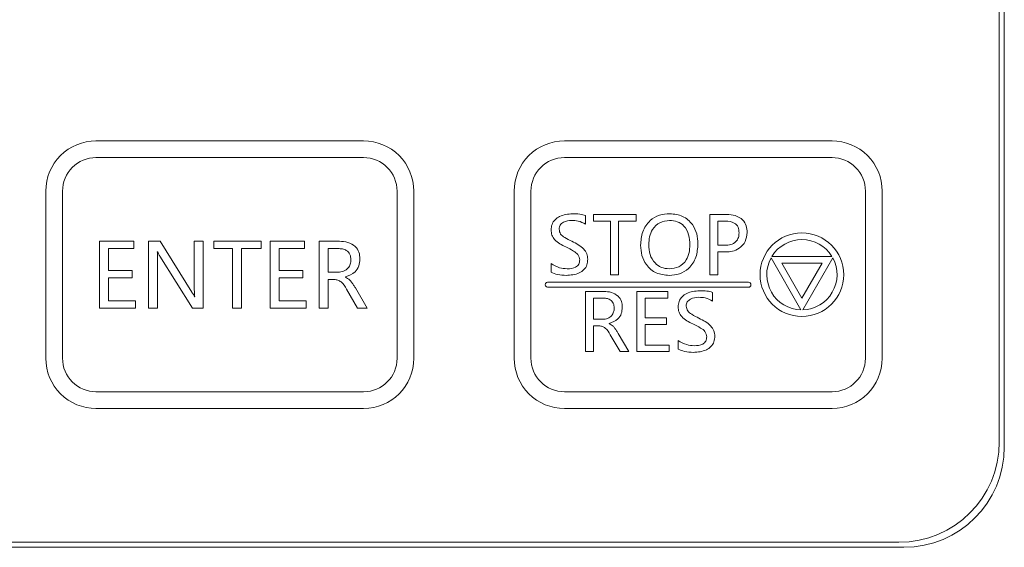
# Model space of a CAD drawing. Header units: millimetres. Extents: x -420 to 420, y -297 to 297.
# Tile 23 of 141: x -216 to -189, y -38 to -23. Entities that reach past the tile are written whole.
import ezdxf

# ---------------------------------------------------------------- set-up
doc = ezdxf.new("R2010")
doc.units = ezdxf.units.MM
doc.header["$MEASUREMENT"] = 0
doc.layers.add('layer 1', color=7, linetype='Continuous')

msp = doc.modelspace()

# ---------------------------------------------------------------- linework, layer by layer
at = {"layer": 'layer 1', "color": 7, "lineweight": 9}
for points in [[(-188.718, -34.7925), (-188.718, -34.7925), (-188.718, 16.9711), (-188.718, 16.9711)], [(-188.5793, -34.9312), (-188.5793, -34.9312), (-188.5793, 17.1098), (-188.5793, 17.1098)], [(-206.2807, -26.4734), (-206.2807, -26.4734), (-213.6755, -26.4734), (-213.6755, -26.4734)], [(-193.3398, -26.4734), (-193.3398, -26.4734), (-200.7346, -26.4734), (-200.7346, -26.4734)], [(-206.2807, -26.9355), (-206.2807, -26.9355), (-213.6755, -26.9355), (-213.6755, -26.9355)], [(-193.3398, -26.9355), (-193.3398, -26.9355), (-200.7346, -26.9355), (-200.7346, -26.9355)], [(-215.062, -27.8599), (-215.062, -27.8599), (-215.062, -32.4817), (-215.062, -32.4817)], [(-214.5998, -27.8599), (-214.5998, -27.8599), (-214.5998, -32.4817), (-214.5998, -32.4817)], [(-205.3563, -32.4817), (-205.3563, -32.4817), (-205.3563, -27.8599), (-205.3563, -27.8599)], [(-204.8941, -32.4817), (-204.8941, -32.4817), (-204.8941, -27.8599), (-204.8941, -27.8599)], [(-202.1211, -27.8599), (-202.1211, -27.8599), (-202.1211, -32.4817), (-202.1211, -32.4817)], [(-201.6589, -27.8599), (-201.6589, -27.8599), (-201.6589, -32.4817), (-201.6589, -32.4817)], [(-192.4154, -32.4817), (-192.4154, -32.4817), (-192.4154, -27.8599), (-192.4154, -27.8599)], [(-191.9532, -32.4817), (-191.9532, -32.4817), (-191.9532, -27.8599), (-191.9532, -27.8599)], [(-200.1485, -28.5323), (-200.1485, -28.5323), (-200.1485, -28.7757), (-200.1485, -28.7757)], [(-199.9252, -28.6896), (-199.9252, -28.6896), (-199.9252, -28.5069), (-199.9252, -28.5069)], [(-199.9252, -28.5069), (-199.9252, -28.5069), (-198.7485, -28.5069), (-198.7485, -28.5069)], [(-198.7485, -28.5069), (-198.7485, -28.5069), (-198.7485, -28.6896), (-198.7485, -28.6896)], [(-196.7194, -28.5069), (-196.7194, -28.5069), (-196.2489, -28.5069), (-196.2489, -28.5069)], [(-196.7194, -30.1708), (-196.7194, -30.1708), (-196.7194, -28.5069), (-196.7194, -28.5069)], [(-199.4586, -28.6896), (-199.4586, -28.6896), (-199.9252, -28.6896), (-199.9252, -28.6896)], [(-199.4586, -30.1708), (-199.4586, -30.1708), (-199.4586, -28.6896), (-199.4586, -28.6896)], [(-199.2354, -28.6896), (-199.2354, -28.6896), (-199.2354, -30.1708), (-199.2354, -30.1708)], [(-198.7485, -28.6896), (-198.7485, -28.6896), (-199.2354, -28.6896), (-199.2354, -28.6896)], [(-196.4962, -28.6896), (-196.4962, -28.6896), (-196.4962, -29.3592), (-196.4962, -29.3592)], [(-196.2809, -28.6896), (-196.2809, -28.6896), (-196.4962, -28.6896), (-196.4962, -28.6896)], [(-213.5742, -29.2464), (-213.5742, -29.2464), (-212.6273, -29.2464), (-212.6273, -29.2464)], [(-213.5742, -31.0951), (-213.5742, -31.0951), (-213.5742, -29.2464), (-213.5742, -29.2464)], [(-212.6273, -29.2464), (-212.6273, -29.2464), (-212.6273, -29.4494), (-212.6273, -29.4494)], [(-212.2215, -29.2464), (-212.2215, -29.2464), (-211.9057, -29.2464), (-211.9057, -29.2464)], [(-212.2215, -31.0951), (-212.2215, -31.0951), (-212.2215, -29.2464), (-212.2215, -29.2464)], [(-211.9057, -29.2464), (-211.9057, -29.2464), (-211.0261, -30.6524), (-211.0261, -30.6524)], [(-210.9588, -30.5111), (-210.9588, -30.5111), (-210.9588, -29.2464), (-210.9588, -29.2464)], [(-210.9588, -29.2464), (-210.9588, -29.2464), (-210.7109, -29.2464), (-210.7109, -29.2464)], [(-210.7109, -29.2464), (-210.7109, -29.2464), (-210.7109, -31.0951), (-210.7109, -31.0951)], [(-210.4177, -29.4494), (-210.4177, -29.4494), (-210.4177, -29.2464), (-210.4177, -29.2464)], [(-210.4177, -29.2464), (-210.4177, -29.2464), (-209.1101, -29.2464), (-209.1101, -29.2464)], [(-209.1101, -29.2464), (-209.1101, -29.2464), (-209.1101, -29.4494), (-209.1101, -29.4494)], [(-208.8622, -31.0951), (-208.8622, -31.0951), (-208.8622, -29.2464), (-208.8622, -29.2464)], [(-208.8622, -29.2464), (-208.8622, -29.2464), (-207.9153, -29.2464), (-207.9153, -29.2464)], [(-207.9153, -29.2464), (-207.9153, -29.2464), (-207.9153, -29.4494), (-207.9153, -29.4494)], [(-207.5095, -29.2464), (-207.5095, -29.2464), (-206.9517, -29.2464), (-206.9517, -29.2464)], [(-207.5095, -31.0951), (-207.5095, -31.0951), (-207.5095, -29.2464), (-207.5095, -29.2464)], [(-196.4962, -29.3592), (-196.4962, -29.3592), (-196.3012, -29.3592), (-196.3012, -29.3592)], [(-213.3261, -29.4494), (-213.3261, -29.4494), (-213.3261, -30.058), (-213.3261, -30.058)], [(-212.6273, -29.4494), (-212.6273, -29.4494), (-213.3261, -29.4494), (-213.3261, -29.4494)], [(-211.9734, -29.5394), (-211.9734, -29.5394), (-211.9808, -29.5394), (-211.9808, -29.5394)], [(-209.8993, -29.4494), (-209.8993, -29.4494), (-210.4177, -29.4494), (-210.4177, -29.4494)], [(-209.8993, -31.0951), (-209.8993, -31.0951), (-209.8993, -29.4494), (-209.8993, -29.4494)], [(-209.1101, -29.4494), (-209.1101, -29.4494), (-209.6512, -29.4494), (-209.6512, -29.4494)], [(-209.6512, -29.4494), (-209.6512, -29.4494), (-209.6512, -31.0951), (-209.6512, -31.0951)], [(-207.9153, -29.4494), (-207.9153, -29.4494), (-208.6141, -29.4494), (-208.6141, -29.4494)], [(-208.6141, -29.4494), (-208.6141, -29.4494), (-208.6141, -30.058), (-208.6141, -30.058)], [(-207.2614, -29.4494), (-207.2614, -29.4494), (-207.2614, -30.1031), (-207.2614, -30.1031)], [(-206.9843, -29.4494), (-206.9843, -29.4494), (-207.2614, -29.4494), (-207.2614, -29.4494)], [(-196.4962, -29.5418), (-196.4962, -29.5418), (-196.4962, -30.1708), (-196.4962, -30.1708)], [(-196.2838, -29.5418), (-196.2838, -29.5418), (-196.4962, -29.5418), (-196.4962, -29.5418)], [(-211.9734, -29.7981), (-211.9734, -29.7981), (-211.9734, -31.0951), (-211.9734, -31.0951)], [(-211.005, -31.0951), (-211.005, -31.0951), (-211.9118, -29.66), (-211.9118, -29.66)], [(-201.1021, -30.1048), (-201.1021, -30.1048), (-201.1021, -29.8613), (-201.1021, -29.8613)], [(-194.197, -31.141), (-194.197, -31.141), (-195.0247, -29.7075), (-195.0247, -29.7075)], [(-194.9993, -29.6639), (-194.9993, -29.6639), (-193.3442, -29.6639), (-193.3442, -29.6639)], [(-194.7296, -29.8487), (-194.7296, -29.8487), (-194.1717, -30.815), (-194.1717, -30.815)], [(-193.6137, -29.8487), (-193.6137, -29.8487), (-194.7296, -29.8487), (-194.7296, -29.8487)], [(-194.1717, -30.815), (-194.1717, -30.815), (-193.6137, -29.8487), (-193.6137, -29.8487)], [(-193.3189, -29.7075), (-193.3189, -29.7075), (-194.1465, -31.141), (-194.1465, -31.141)], [(-213.3261, -30.058), (-213.3261, -30.058), (-212.6724, -30.058), (-212.6724, -30.058)], [(-212.6724, -30.058), (-212.6724, -30.058), (-212.6724, -30.261), (-212.6724, -30.261)], [(-208.6141, -30.058), (-208.6141, -30.058), (-207.9604, -30.058), (-207.9604, -30.058)], [(-207.9604, -30.058), (-207.9604, -30.058), (-207.9604, -30.261), (-207.9604, -30.261)], [(-207.2614, -30.1031), (-207.2614, -30.1031), (-206.9878, -30.1031), (-206.9878, -30.1031)], [(-199.2354, -30.1708), (-199.2354, -30.1708), (-199.4586, -30.1708), (-199.4586, -30.1708)], [(-196.4962, -30.1708), (-196.4962, -30.1708), (-196.7194, -30.1708), (-196.7194, -30.1708)], [(-213.3261, -30.261), (-213.3261, -30.261), (-213.3261, -30.8923), (-213.3261, -30.8923)], [(-212.6724, -30.261), (-212.6724, -30.261), (-213.3261, -30.261), (-213.3261, -30.261)], [(-207.9604, -30.261), (-207.9604, -30.261), (-208.6141, -30.261), (-208.6141, -30.261)], [(-208.6141, -30.261), (-208.6141, -30.261), (-208.6141, -30.8923), (-208.6141, -30.8923)], [(-207.2614, -30.3061), (-207.2614, -30.3061), (-207.2614, -31.0951), (-207.2614, -31.0951)], [(-207.0934, -30.3061), (-207.0934, -30.3061), (-207.2614, -30.3061), (-207.2614, -30.3061)], [(-206.7831, -30.2307), (-206.7831, -30.2307), (-206.7831, -30.2366), (-206.7831, -30.2366)], [(-195.6506, -30.3788), (-195.6506, -30.3788), (-201.1967, -30.3788), (-201.1967, -30.3788)], [(-206.4498, -31.0951), (-206.4498, -31.0951), (-206.7501, -30.5749), (-206.7501, -30.5749)], [(-206.5086, -30.5357), (-206.5086, -30.5357), (-206.1794, -31.0951), (-206.1794, -31.0951)], [(-201.1967, -30.5174), (-201.1967, -30.5174), (-195.6506, -30.5174), (-195.6506, -30.5174)], [(-200.1485, -32.2968), (-200.1485, -32.2968), (-200.1485, -30.633), (-200.1485, -30.633)], [(-200.1485, -30.633), (-200.1485, -30.633), (-199.6466, -30.633), (-199.6466, -30.633)], [(-198.7282, -32.2968), (-198.7282, -32.2968), (-198.7282, -30.633), (-198.7282, -30.633)], [(-198.7282, -30.633), (-198.7282, -30.633), (-197.8759, -30.633), (-197.8759, -30.633)], [(-197.8759, -30.633), (-197.8759, -30.633), (-197.8759, -30.8156), (-197.8759, -30.8156)], [(-196.6382, -30.6583), (-196.6382, -30.6583), (-196.6382, -30.9018), (-196.6382, -30.9018)], [(-213.3261, -30.8923), (-213.3261, -30.8923), (-212.5821, -30.8923), (-212.5821, -30.8923)], [(-212.5821, -30.8923), (-212.5821, -30.8923), (-212.5821, -31.0951), (-212.5821, -31.0951)], [(-210.9518, -30.7796), (-210.9518, -30.7796), (-210.947, -30.7796), (-210.947, -30.7796)], [(-208.6141, -30.8923), (-208.6141, -30.8923), (-207.8702, -30.8923), (-207.8702, -30.8923)], [(-207.8702, -30.8923), (-207.8702, -30.8923), (-207.8702, -31.0951), (-207.8702, -31.0951)], [(-199.9252, -30.8156), (-199.9252, -30.8156), (-199.9252, -31.404), (-199.9252, -31.404)], [(-199.6758, -30.8156), (-199.6758, -30.8156), (-199.9252, -30.8156), (-199.9252, -30.8156)], [(-197.8759, -30.8156), (-197.8759, -30.8156), (-198.5048, -30.8156), (-198.5048, -30.8156)], [(-198.5048, -30.8156), (-198.5048, -30.8156), (-198.5048, -31.3634), (-198.5048, -31.3634)], [(-212.5821, -31.0951), (-212.5821, -31.0951), (-213.5742, -31.0951), (-213.5742, -31.0951)], [(-211.9734, -31.0951), (-211.9734, -31.0951), (-212.2215, -31.0951), (-212.2215, -31.0951)], [(-210.7109, -31.0951), (-210.7109, -31.0951), (-211.005, -31.0951), (-211.005, -31.0951)], [(-209.6512, -31.0951), (-209.6512, -31.0951), (-209.8993, -31.0951), (-209.8993, -31.0951)], [(-207.8702, -31.0951), (-207.8702, -31.0951), (-208.8622, -31.0951), (-208.8622, -31.0951)], [(-207.2614, -31.0951), (-207.2614, -31.0951), (-207.5095, -31.0951), (-207.5095, -31.0951)], [(-206.1794, -31.0951), (-206.1794, -31.0951), (-206.4498, -31.0951), (-206.4498, -31.0951)], [(-199.9252, -31.404), (-199.9252, -31.404), (-199.679, -31.404), (-199.679, -31.404)], [(-199.4946, -31.5188), (-199.4946, -31.5188), (-199.4946, -31.5242), (-199.4946, -31.5242)], [(-198.5048, -31.3634), (-198.5048, -31.3634), (-197.9166, -31.3634), (-197.9166, -31.3634)], [(-197.9166, -31.546), (-197.9166, -31.546), (-198.5048, -31.546), (-198.5048, -31.546)], [(-198.5048, -31.546), (-198.5048, -31.546), (-198.5048, -32.1141), (-198.5048, -32.1141)], [(-197.9166, -31.3634), (-197.9166, -31.3634), (-197.9166, -31.546), (-197.9166, -31.546)], [(-199.774, -31.5867), (-199.774, -31.5867), (-199.9252, -31.5867), (-199.9252, -31.5867)], [(-199.9252, -31.5867), (-199.9252, -31.5867), (-199.9252, -32.2968), (-199.9252, -32.2968)], [(-199.1948, -32.2968), (-199.1948, -32.2968), (-199.4649, -31.8285), (-199.4649, -31.8285)], [(-199.2478, -31.7934), (-199.2478, -31.7934), (-198.9513, -32.2968), (-198.9513, -32.2968)], [(-197.5918, -32.2308), (-197.5918, -32.2308), (-197.5918, -31.9873), (-197.5918, -31.9873)], [(-199.9252, -32.2968), (-199.9252, -32.2968), (-200.1485, -32.2968), (-200.1485, -32.2968)], [(-198.9513, -32.2968), (-198.9513, -32.2968), (-199.1948, -32.2968), (-199.1948, -32.2968)], [(-197.8352, -32.2968), (-197.8352, -32.2968), (-198.7282, -32.2968), (-198.7282, -32.2968)], [(-198.5048, -32.1141), (-198.5048, -32.1141), (-197.8352, -32.1141), (-197.8352, -32.1141)], [(-197.8352, -32.1141), (-197.8352, -32.1141), (-197.8352, -32.2968), (-197.8352, -32.2968)], [(-206.2807, -33.8682), (-205.5149, -33.8682), (-204.8941, -33.2474), (-204.8941, -32.4817)], [(-206.2807, -33.406), (-205.7702, -33.406), (-205.3563, -32.9923), (-205.3563, -32.4817)], [(-193.3398, -33.8682), (-192.574, -33.8682), (-191.9532, -33.2474), (-191.9532, -32.4817)], [(-193.3398, -33.406), (-192.8293, -33.406), (-192.4154, -32.9923), (-192.4154, -32.4817)], [(-213.6755, -33.406), (-213.6755, -33.406), (-206.2807, -33.406), (-206.2807, -33.406)], [(-200.7346, -33.406), (-200.7346, -33.406), (-193.3398, -33.406), (-193.3398, -33.406)], [(-213.6755, -33.8682), (-213.6755, -33.8682), (-206.2807, -33.8682), (-206.2807, -33.8682)], [(-200.7346, -33.8682), (-200.7346, -33.8682), (-193.3398, -33.8682), (-193.3398, -33.8682)], [(-191.4911, -37.5656), (-189.9596, -37.5656), (-188.718, -36.324), (-188.718, -34.7925)], [(-191.3524, -37.7042), (-189.8209, -37.7042), (-188.5793, -36.4626), (-188.5793, -34.9312)], [(-241.5446, -37.7042), (-241.5446, -37.7042), (-191.3524, -37.7042), (-191.3524, -37.7042)], [(-241.406, -37.5656), (-241.406, -37.5656), (-191.4911, -37.5656), (-191.4911, -37.5656)]]:
    msp.add_open_spline(points, degree=3, dxfattribs=at)
for points, knots in [([(-213.6755, -26.4734), (-214.0434, -26.4734), (-214.3959, -26.6194), (-214.656, -26.8795), (-214.656, -26.8795), (-214.916, -27.1395), (-215.062, -27.4922), (-215.062, -27.8599)], [0, 0, 0, 0, 0.3333333, 0.3333333, 0.3333333, 0.3333333, 1, 1, 1, 1]), ([(-204.8941, -27.8599), (-204.8941, -27.4922), (-205.0404, -27.1395), (-205.3003, -26.8795), (-205.3003, -26.8795), (-205.5604, -26.6194), (-205.913, -26.4734), (-206.2807, -26.4734)], [0, 0, 0, 0, 0.3333333, 0.3333333, 0.3333333, 0.3333333, 1, 1, 1, 1]), ([(-200.7346, -26.4734), (-201.1025, -26.4734), (-201.455, -26.6194), (-201.7151, -26.8795), (-201.7151, -26.8795), (-201.975, -27.1395), (-202.1211, -27.4922), (-202.1211, -27.8599)], [0, 0, 0, 0, 0.3333333, 0.3333333, 0.3333333, 0.3333333, 1, 1, 1, 1]), ([(-191.9532, -27.8599), (-191.9532, -27.4922), (-192.0995, -27.1395), (-192.3594, -26.8795), (-192.3594, -26.8795), (-192.6195, -26.6194), (-192.972, -26.4734), (-193.3398, -26.4734)], [0, 0, 0, 0, 0.3333333, 0.3333333, 0.3333333, 0.3333333, 1, 1, 1, 1]), ([(-213.6755, -26.9355), (-213.9206, -26.9355), (-214.1558, -27.033), (-214.3292, -27.2064), (-214.3292, -27.2064), (-214.5026, -27.3796), (-214.5998, -27.6148), (-214.5998, -27.8599)], [0, 0, 0, 0, 0.3333333, 0.3333333, 0.3333333, 0.3333333, 1, 1, 1, 1]), ([(-205.3563, -27.8599), (-205.3563, -27.6148), (-205.4537, -27.3796), (-205.6271, -27.2064), (-205.6271, -27.2064), (-205.8006, -27.033), (-206.0355, -26.9355), (-206.2807, -26.9355)], [0, 0, 0, 0, 0.3333333, 0.3333333, 0.3333333, 0.3333333, 1, 1, 1, 1]), ([(-200.7346, -26.9355), (-200.9797, -26.9355), (-201.2149, -27.033), (-201.3883, -27.2064), (-201.3883, -27.2064), (-201.5617, -27.3796), (-201.6589, -27.6148), (-201.6589, -27.8599)], [0, 0, 0, 0, 0.3333333, 0.3333333, 0.3333333, 0.3333333, 1, 1, 1, 1]), ([(-192.4154, -27.8599), (-192.4154, -27.6148), (-192.5128, -27.3796), (-192.6862, -27.2064), (-192.6862, -27.2064), (-192.8596, -27.033), (-193.0946, -26.9355), (-193.3398, -26.9355)], [0, 0, 0, 0, 0.3333333, 0.3333333, 0.3333333, 0.3333333, 1, 1, 1, 1]), ([(-201.1021, -28.9331), (-201.0975, -28.8813), (-201.0928, -28.8295), (-201.0753, -28.7818), (-201.0753, -28.7818), (-201.0577, -28.7343), (-201.0272, -28.6907), (-200.9906, -28.6539), (-200.9906, -28.6539), (-200.954, -28.6171), (-200.9113, -28.587), (-200.8656, -28.5643), (-200.8656, -28.5643), (-200.7588, -28.5114), (-200.6362, -28.499), (-200.5136, -28.4866)], [0, 0, 0, 0, 0.2, 0.2, 0.2, 0.2, 0.4, 0.4, 0.4, 0.4, 0.6, 0.6, 0.6, 0.6, 1, 1, 1, 1]), ([(-200.5136, -28.4866), (-200.4443, -28.4868), (-200.375, -28.487), (-200.307, -28.497), (-200.307, -28.497), (-200.2535, -28.5047), (-200.201, -28.5186), (-200.1485, -28.5323)], [0, 0, 0, 0, 0.3333333, 0.3333333, 0.3333333, 0.3333333, 1, 1, 1, 1]), ([(-198.6267, -29.3585), (-198.6176, -29.2324), (-198.6087, -29.1061), (-198.5681, -28.9883), (-198.5681, -28.9883), (-198.5276, -28.871), (-198.4557, -28.7619), (-198.3619, -28.6772), (-198.3619, -28.6772), (-198.2882, -28.6107), (-198.2007, -28.5593), (-198.1076, -28.5301), (-198.1076, -28.5301), (-198.0142, -28.5007), (-197.9151, -28.4936), (-197.816, -28.4866)], [0, 0, 0, 0, 0.2, 0.2, 0.2, 0.2, 0.4, 0.4, 0.4, 0.4, 0.6, 0.6, 0.6, 0.6, 1, 1, 1, 1]), ([(-197.816, -28.4866), (-197.6957, -28.499), (-197.5755, -28.5114), (-197.4686, -28.5593), (-197.4686, -28.5593), (-197.362, -28.6073), (-197.2686, -28.6907), (-197.1985, -28.7883), (-197.1985, -28.7883), (-197.1431, -28.8654), (-197.1022, -28.9514), (-197.0789, -29.041), (-197.0789, -29.041), (-197.0555, -29.1313), (-197.0497, -29.2252), (-197.044, -29.3193)], [0, 0, 0, 0, 0.2, 0.2, 0.2, 0.2, 0.4, 0.4, 0.4, 0.4, 0.6, 0.6, 0.6, 0.6, 1, 1, 1, 1]), ([(-196.2489, -28.5069), (-196.1688, -28.5116), (-196.0888, -28.5162), (-196.0122, -28.5389), (-196.0122, -28.5389), (-195.9363, -28.5615), (-195.8636, -28.602), (-195.808, -28.6595), (-195.808, -28.6595), (-195.7641, -28.7046), (-195.7307, -28.7602), (-195.7118, -28.8196), (-195.7118, -28.8196), (-195.693, -28.8789), (-195.6887, -28.9419), (-195.6845, -29.005)], [0, 0, 0, 0, 0.2, 0.2, 0.2, 0.2, 0.4, 0.4, 0.4, 0.4, 0.6, 0.6, 0.6, 0.6, 1, 1, 1, 1]), ([(-200.5314, -28.6693), (-200.6114, -28.6761), (-200.6915, -28.6829), (-200.7604, -28.7203), (-200.7604, -28.7203), (-200.795, -28.739), (-200.8266, -28.7652), (-200.8481, -28.7983), (-200.8481, -28.7983), (-200.8588, -28.8149), (-200.8669, -28.8334), (-200.8717, -28.8525), (-200.8717, -28.8525), (-200.8764, -28.8715), (-200.8776, -28.8915), (-200.8789, -28.9113)], [0, 0, 0, 0, 0.2, 0.2, 0.2, 0.2, 0.4, 0.4, 0.4, 0.4, 0.6, 0.6, 0.6, 0.6, 1, 1, 1, 1]), ([(-200.1485, -28.7757), (-200.2156, -28.7401), (-200.2829, -28.7044), (-200.355, -28.6872), (-200.355, -28.6872), (-200.4118, -28.6735), (-200.4717, -28.6715), (-200.5314, -28.6693)], [0, 0, 0, 0, 0.3333333, 0.3333333, 0.3333333, 0.3333333, 1, 1, 1, 1]), ([(-197.8284, -28.6693), (-197.9218, -28.6809), (-198.0151, -28.6924), (-198.0961, -28.7332), (-198.0961, -28.7332), (-198.1769, -28.7741), (-198.2451, -28.8441), (-198.2952, -28.9231), (-198.2952, -28.9231), (-198.3348, -28.9856), (-198.363, -29.0534), (-198.3791, -29.1239), (-198.3791, -29.1239), (-198.3954, -29.1943), (-198.3995, -29.2675), (-198.4035, -29.3405)], [0, 0, 0, 0, 0.2, 0.2, 0.2, 0.2, 0.4, 0.4, 0.4, 0.4, 0.6, 0.6, 0.6, 0.6, 1, 1, 1, 1]), ([(-197.2671, -29.3437), (-197.2719, -29.2507), (-197.2767, -29.1575), (-197.3013, -29.0682), (-197.3013, -29.0682), (-197.3259, -28.9795), (-197.3701, -28.8944), (-197.4337, -28.8264), (-197.4337, -28.8264), (-197.4838, -28.7728), (-197.5461, -28.7299), (-197.6138, -28.7055), (-197.6138, -28.7055), (-197.6816, -28.6811), (-197.755, -28.6752), (-197.8284, -28.6693)], [0, 0, 0, 0, 0.2, 0.2, 0.2, 0.2, 0.4, 0.4, 0.4, 0.4, 0.6, 0.6, 0.6, 0.6, 1, 1, 1, 1]), ([(-195.9078, -29.0137), (-195.9115, -28.9601), (-195.9152, -28.9066), (-195.9364, -28.8588), (-195.9364, -28.8588), (-195.9577, -28.8114), (-195.996, -28.7695), (-196.0403, -28.7425), (-196.0403, -28.7425), (-196.1104, -28.6999), (-196.1956, -28.6948), (-196.2809, -28.6896)], [0, 0, 0, 0, 0.25, 0.25, 0.25, 0.25, 0.5, 0.5, 0.5, 0.5, 1, 1, 1, 1]), ([(-200.6954, -29.4052), (-200.8083, -29.3492), (-200.9211, -29.2932), (-201.0026, -29.2002), (-201.0026, -29.2002), (-201.0346, -29.1636), (-201.0618, -29.1215), (-201.0775, -29.076), (-201.0775, -29.076), (-201.0932, -29.0305), (-201.0976, -28.9819), (-201.1021, -28.9331)], [0, 0, 0, 0, 0.25, 0.25, 0.25, 0.25, 0.5, 0.5, 0.5, 0.5, 1, 1, 1, 1]), ([(-200.8789, -28.9113), (-200.8708, -28.9602), (-200.8627, -29.0094), (-200.8373, -29.0477), (-200.8373, -29.0477), (-200.8117, -29.0865), (-200.7686, -29.1142), (-200.7259, -29.1398), (-200.7259, -29.1398), (-200.6584, -29.1799), (-200.5918, -29.2143), (-200.5255, -29.2488)], [0, 0, 0, 0, 0.25, 0.25, 0.25, 0.25, 0.5, 0.5, 0.5, 0.5, 1, 1, 1, 1]), ([(-196.3012, -29.3592), (-196.2454, -29.3562), (-196.1895, -29.3535), (-196.1359, -29.3381), (-196.1359, -29.3381), (-196.0827, -29.3228), (-196.0315, -29.2952), (-195.9926, -29.2553), (-195.9926, -29.2553), (-195.9621, -29.2237), (-195.9392, -29.1847), (-195.9263, -29.1431), (-195.9263, -29.1431), (-195.9133, -29.1015), (-195.9106, -29.0575), (-195.9078, -29.0137)], [0, 0, 0, 0, 0.2, 0.2, 0.2, 0.2, 0.4, 0.4, 0.4, 0.4, 0.6, 0.6, 0.6, 0.6, 1, 1, 1, 1]), ([(-195.6845, -29.005), (-195.6941, -29.0904), (-195.7037, -29.1756), (-195.7392, -29.2505), (-195.7392, -29.2505), (-195.7745, -29.3254), (-195.8355, -29.3899), (-195.9058, -29.4389), (-195.9058, -29.4389), (-195.961, -29.4773), (-196.022, -29.5062), (-196.086, -29.5217), (-196.086, -29.5217), (-196.15, -29.5372), (-196.2169, -29.5396), (-196.2838, -29.5418)], [0, 0, 0, 0, 0.2, 0.2, 0.2, 0.2, 0.4, 0.4, 0.4, 0.4, 0.6, 0.6, 0.6, 0.6, 1, 1, 1, 1]), ([(-193.0162, -30.1708), (-193.0162, -29.5326), (-193.5337, -29.0153), (-194.1717, -29.0153), (-194.1717, -29.0153), (-194.8098, -29.0153), (-195.3271, -29.5326), (-195.3271, -30.1708), (-195.3271, -30.1708), (-195.3271, -30.8089), (-194.8098, -31.3262), (-194.1717, -31.3262), (-194.1717, -31.3262), (-193.5337, -31.3262), (-193.0162, -30.8089), (-193.0162, -30.1708)], [0, 0, 0, 0, 0.2, 0.2, 0.2, 0.2, 0.4, 0.4, 0.4, 0.4, 0.6, 0.6, 0.6, 0.6, 1, 1, 1, 1]), ([(-206.9517, -29.2464), (-206.8721, -29.2509), (-206.7924, -29.2555), (-206.7162, -29.2777), (-206.7162, -29.2777), (-206.6406, -29.2999), (-206.5685, -29.3396), (-206.5116, -29.3954), (-206.5116, -29.3954), (-206.4668, -29.4394), (-206.4313, -29.4936), (-206.4114, -29.552), (-206.4114, -29.552), (-206.3912, -29.6104), (-206.3868, -29.6733), (-206.3822, -29.7361)], [0, 0, 0, 0, 0.2, 0.2, 0.2, 0.2, 0.4, 0.4, 0.4, 0.4, 0.6, 0.6, 0.6, 0.6, 1, 1, 1, 1]), ([(-200.5255, -29.2488), (-200.4073, -29.3082), (-200.2894, -29.3675), (-200.2003, -29.4635), (-200.2003, -29.4635), (-200.1653, -29.5012), (-200.1348, -29.5444), (-200.1169, -29.5918), (-200.1169, -29.5918), (-200.0988, -29.6391), (-200.0932, -29.6905), (-200.0875, -29.7419)], [0, 0, 0, 0, 0.25, 0.25, 0.25, 0.25, 0.5, 0.5, 0.5, 0.5, 1, 1, 1, 1]), ([(-197.843, -30.1911), (-197.9641, -30.1793), (-198.0854, -30.1676), (-198.1937, -30.1201), (-198.1937, -30.1201), (-198.3017, -30.0728), (-198.3967, -29.99), (-198.4682, -29.8925), (-198.4682, -29.8925), (-198.5248, -29.8155), (-198.5668, -29.7291), (-198.5908, -29.6387), (-198.5908, -29.6387), (-198.6148, -29.5481), (-198.6208, -29.4533), (-198.6267, -29.3585)], [0, 0, 0, 0, 0.2, 0.2, 0.2, 0.2, 0.4, 0.4, 0.4, 0.4, 0.6, 0.6, 0.6, 0.6, 1, 1, 1, 1]), ([(-198.4035, -29.3405), (-198.3974, -29.4324), (-198.3915, -29.5243), (-198.3651, -29.6114), (-198.3651, -29.6114), (-198.3388, -29.6981), (-198.2922, -29.78), (-198.229, -29.8473), (-198.229, -29.8473), (-198.1793, -29.9001), (-198.1194, -29.9441), (-198.0532, -29.9695), (-198.0532, -29.9695), (-197.987, -29.995), (-197.9146, -30.0016), (-197.8423, -30.0085)], [0, 0, 0, 0, 0.2, 0.2, 0.2, 0.2, 0.4, 0.4, 0.4, 0.4, 0.6, 0.6, 0.6, 0.6, 1, 1, 1, 1]), ([(-197.044, -29.3193), (-197.0527, -29.4446), (-197.0612, -29.5698), (-197.1009, -29.687), (-197.1009, -29.687), (-197.1405, -29.8036), (-197.2109, -29.9123), (-197.303, -29.9974), (-197.303, -29.9974), (-197.3757, -30.0643), (-197.4618, -30.1166), (-197.5539, -30.1466), (-197.5539, -30.1466), (-197.6461, -30.1765), (-197.7445, -30.1837), (-197.843, -30.1911)], [0, 0, 0, 0, 0.2, 0.2, 0.2, 0.2, 0.4, 0.4, 0.4, 0.4, 0.6, 0.6, 0.6, 0.6, 1, 1, 1, 1]), ([(-197.8423, -30.0085), (-197.7484, -29.9992), (-197.6544, -29.9898), (-197.5718, -29.9508), (-197.5718, -29.9508), (-197.4897, -29.9118), (-197.4189, -29.8432), (-197.3694, -29.7641), (-197.3694, -29.7641), (-197.33, -29.7014), (-197.3037, -29.6322), (-197.289, -29.5613), (-197.289, -29.5613), (-197.2742, -29.4901), (-197.2706, -29.4169), (-197.2671, -29.3437)], [0, 0, 0, 0, 0.2, 0.2, 0.2, 0.2, 0.4, 0.4, 0.4, 0.4, 0.6, 0.6, 0.6, 0.6, 1, 1, 1, 1]), ([(-193.3442, -29.6639), (-193.5206, -29.3758), (-193.8339, -29.2002), (-194.1717, -29.2002), (-194.1717, -29.2002), (-194.5094, -29.2002), (-194.823, -29.3758), (-194.9993, -29.6639)], [0, 0, 0, 0, 0.3333333, 0.3333333, 0.3333333, 0.3333333, 1, 1, 1, 1]), ([(-211.9808, -29.5394), (-211.978, -29.5877), (-211.9754, -29.6359), (-211.9741, -29.6842), (-211.9741, -29.6842), (-211.9732, -29.7221), (-211.9734, -29.7602), (-211.9734, -29.7981)], [0, 0, 0, 0, 0.3333333, 0.3333333, 0.3333333, 0.3333333, 1, 1, 1, 1]), ([(-211.9118, -29.66), (-211.9248, -29.6383), (-211.9377, -29.6165), (-211.949, -29.594), (-211.949, -29.594), (-211.9578, -29.5762), (-211.9656, -29.5579), (-211.9734, -29.5394)], [0, 0, 0, 0, 0.3333333, 0.3333333, 0.3333333, 0.3333333, 1, 1, 1, 1]), ([(-206.6303, -29.7565), (-206.6347, -29.7062), (-206.6393, -29.6559), (-206.6598, -29.6115), (-206.6598, -29.6115), (-206.6802, -29.5672), (-206.7166, -29.5289), (-206.7587, -29.5023), (-206.7587, -29.5023), (-206.7922, -29.4814), (-206.8295, -29.4679), (-206.8676, -29.4603), (-206.8676, -29.4603), (-206.9059, -29.4527), (-206.9451, -29.4511), (-206.9843, -29.4494)], [0, 0, 0, 0, 0.2, 0.2, 0.2, 0.2, 0.4, 0.4, 0.4, 0.4, 0.6, 0.6, 0.6, 0.6, 1, 1, 1, 1]), ([(-200.3108, -29.7602), (-200.3223, -29.709), (-200.3336, -29.6576), (-200.3615, -29.6171), (-200.3615, -29.6171), (-200.3896, -29.5759), (-200.4347, -29.5457), (-200.48, -29.5186), (-200.48, -29.5186), (-200.5515, -29.4757), (-200.6235, -29.4404), (-200.6954, -29.4052)], [0, 0, 0, 0, 0.25, 0.25, 0.25, 0.25, 0.5, 0.5, 0.5, 0.5, 1, 1, 1, 1]), ([(-206.9878, -30.1031), (-206.9351, -30.0987), (-206.8826, -30.0941), (-206.8344, -30.0756), (-206.8344, -30.0756), (-206.7861, -30.0571), (-206.7423, -30.0249), (-206.7081, -29.9848), (-206.7081, -29.9848), (-206.6811, -29.9532), (-206.6602, -29.9168), (-206.6482, -29.8779), (-206.6482, -29.8779), (-206.6362, -29.8391), (-206.6332, -29.7979), (-206.6303, -29.7565)], [0, 0, 0, 0, 0.2, 0.2, 0.2, 0.2, 0.4, 0.4, 0.4, 0.4, 0.6, 0.6, 0.6, 0.6, 1, 1, 1, 1]), ([(-206.3822, -29.7361), (-206.3872, -29.8008), (-206.392, -29.8657), (-206.4128, -29.9266), (-206.4128, -29.9266), (-206.4337, -29.9874), (-206.4707, -30.0443), (-206.5171, -30.0883), (-206.5171, -30.0883), (-206.59, -30.1571), (-206.6865, -30.1939), (-206.7831, -30.2307)], [0, 0, 0, 0, 0.25, 0.25, 0.25, 0.25, 0.5, 0.5, 0.5, 0.5, 1, 1, 1, 1]), ([(-201.1021, -29.8613), (-201.0254, -29.9075), (-200.9485, -29.9536), (-200.8649, -29.978), (-200.8649, -29.978), (-200.7989, -29.997), (-200.7288, -30.0027), (-200.6586, -30.0085)], [0, 0, 0, 0, 0.3333333, 0.3333333, 0.3333333, 0.3333333, 1, 1, 1, 1]), ([(-200.0875, -29.7419), (-200.0916, -29.7946), (-200.0955, -29.8474), (-200.1119, -29.8968), (-200.1119, -29.8968), (-200.1284, -29.9462), (-200.1572, -29.9922), (-200.1938, -30.0303), (-200.1938, -30.0303), (-200.2304, -30.0684), (-200.2746, -30.0985), (-200.3217, -30.1209), (-200.3217, -30.1209), (-200.4321, -30.1734), (-200.5578, -30.1822), (-200.6834, -30.1911)], [0, 0, 0, 0, 0.2, 0.2, 0.2, 0.2, 0.4, 0.4, 0.4, 0.4, 0.6, 0.6, 0.6, 0.6, 1, 1, 1, 1]), ([(-200.6586, -30.0085), (-200.5754, -30.0044), (-200.4922, -30.0001), (-200.4225, -29.9619), (-200.4225, -29.9619), (-200.4048, -29.9521), (-200.3881, -29.9402), (-200.3733, -29.9262), (-200.3733, -29.9262), (-200.3587, -29.912), (-200.3461, -29.8955), (-200.3369, -29.8778), (-200.3369, -29.8778), (-200.319, -29.8423), (-200.3149, -29.8012), (-200.3108, -29.7602)], [0, 0, 0, 0, 0.2, 0.2, 0.2, 0.2, 0.4, 0.4, 0.4, 0.4, 0.6, 0.6, 0.6, 0.6, 1, 1, 1, 1]), ([(-195.0247, -29.7075), (-195.1859, -30.0044), (-195.1812, -30.3636), (-195.0123, -30.6561), (-195.0123, -30.6561), (-194.8435, -30.9485), (-194.5346, -31.1323), (-194.197, -31.141)], [0, 0, 0, 0, 0.3333333, 0.3333333, 0.3333333, 0.3333333, 1, 1, 1, 1]), ([(-194.1465, -31.141), (-193.809, -31.1323), (-193.5, -30.9485), (-193.3312, -30.6561), (-193.3312, -30.6561), (-193.1623, -30.3636), (-193.1577, -30.0044), (-193.3189, -29.7075)], [0, 0, 0, 0, 0.3333333, 0.3333333, 0.3333333, 0.3333333, 1, 1, 1, 1]), ([(-200.6834, -30.1911), (-200.7641, -30.1867), (-200.8451, -30.1824), (-200.9229, -30.1643), (-200.9229, -30.1643), (-200.984, -30.1501), (-201.0429, -30.1275), (-201.1021, -30.1048)], [0, 0, 0, 0, 0.3333333, 0.3333333, 0.3333333, 0.3333333, 1, 1, 1, 1]), ([(-206.7501, -30.5749), (-206.7939, -30.4991), (-206.8379, -30.4235), (-206.9052, -30.3701), (-206.9052, -30.3701), (-206.9316, -30.349), (-206.9615, -30.3314), (-206.9935, -30.3213), (-206.9935, -30.3213), (-207.0255, -30.3111), (-207.0595, -30.3087), (-207.0934, -30.3061)], [0, 0, 0, 0, 0.25, 0.25, 0.25, 0.25, 0.5, 0.5, 0.5, 0.5, 1, 1, 1, 1]), ([(-206.7831, -30.2366), (-206.7419, -30.2597), (-206.7007, -30.2826), (-206.6669, -30.3142), (-206.6669, -30.3142), (-206.6449, -30.3349), (-206.6262, -30.3592), (-206.6083, -30.3836), (-206.6083, -30.3836), (-206.5903, -30.4081), (-206.5731, -30.4331), (-206.5567, -30.4586), (-206.5567, -30.4586), (-206.5402, -30.4839), (-206.5245, -30.5098), (-206.5086, -30.5357)], [0, 0, 0, 0, 0.2, 0.2, 0.2, 0.2, 0.4, 0.4, 0.4, 0.4, 0.6, 0.6, 0.6, 0.6, 1, 1, 1, 1]), ([(-201.1967, -30.3788), (-201.2215, -30.3788), (-201.2444, -30.3921), (-201.2568, -30.4135), (-201.2568, -30.4135), (-201.2692, -30.435), (-201.2692, -30.4614), (-201.2568, -30.4828), (-201.2568, -30.4828), (-201.2444, -30.5043), (-201.2215, -30.5174), (-201.1967, -30.5174)], [0, 0, 0, 0, 0.25, 0.25, 0.25, 0.25, 0.5, 0.5, 0.5, 0.5, 1, 1, 1, 1]), ([(-195.6506, -30.5174), (-195.6124, -30.5174), (-195.5813, -30.4863), (-195.5813, -30.4481), (-195.5813, -30.4481), (-195.5813, -30.4098), (-195.6124, -30.3788), (-195.6506, -30.3788)], [0, 0, 0, 0, 0.3333333, 0.3333333, 0.3333333, 0.3333333, 1, 1, 1, 1]), ([(-211.0261, -30.6524), (-211.0113, -30.6757), (-210.9965, -30.6988), (-210.9828, -30.7226), (-210.9828, -30.7226), (-210.9721, -30.7413), (-210.9619, -30.7605), (-210.9518, -30.7796)], [0, 0, 0, 0, 0.3333333, 0.3333333, 0.3333333, 0.3333333, 1, 1, 1, 1]), ([(-210.947, -30.7796), (-210.9512, -30.7295), (-210.9555, -30.6795), (-210.9573, -30.6294), (-210.9573, -30.6294), (-210.9588, -30.5901), (-210.9588, -30.5505), (-210.9588, -30.5111)], [0, 0, 0, 0, 0.3333333, 0.3333333, 0.3333333, 0.3333333, 1, 1, 1, 1]), ([(-199.6466, -30.633), (-199.5749, -30.637), (-199.5031, -30.6411), (-199.4346, -30.6611), (-199.4346, -30.6611), (-199.3665, -30.681), (-199.3016, -30.7167), (-199.2504, -30.7672), (-199.2504, -30.7672), (-199.2101, -30.8067), (-199.1781, -30.8553), (-199.1602, -30.9079), (-199.1602, -30.9079), (-199.1421, -30.9605), (-199.138, -31.0171), (-199.134, -31.0737)], [0, 0, 0, 0, 0.2, 0.2, 0.2, 0.2, 0.4, 0.4, 0.4, 0.4, 0.6, 0.6, 0.6, 0.6, 1, 1, 1, 1]), ([(-197.5918, -31.0591), (-197.5871, -31.0073), (-197.5825, -30.9555), (-197.565, -30.9079), (-197.565, -30.9079), (-197.5474, -30.8603), (-197.5169, -30.8167), (-197.4803, -30.7799), (-197.4803, -30.7799), (-197.4437, -30.7431), (-197.401, -30.713), (-197.3553, -30.6903), (-197.3553, -30.6903), (-197.2485, -30.6374), (-197.1259, -30.625), (-197.0033, -30.6126)], [0, 0, 0, 0, 0.2, 0.2, 0.2, 0.2, 0.4, 0.4, 0.4, 0.4, 0.6, 0.6, 0.6, 0.6, 1, 1, 1, 1]), ([(-197.0033, -30.6126), (-196.934, -30.6128), (-196.8647, -30.613), (-196.7966, -30.623), (-196.7966, -30.623), (-196.7432, -30.6307), (-196.6907, -30.6446), (-196.6382, -30.6583)], [0, 0, 0, 0, 0.3333333, 0.3333333, 0.3333333, 0.3333333, 1, 1, 1, 1]), ([(-199.3571, -31.092), (-199.3612, -31.0467), (-199.3652, -31.0014), (-199.3837, -30.9615), (-199.3837, -30.9615), (-199.4022, -30.9217), (-199.4347, -30.8871), (-199.4728, -30.8633), (-199.4728, -30.8633), (-199.503, -30.8444), (-199.5366, -30.8322), (-199.5708, -30.8254), (-199.5708, -30.8254), (-199.6054, -30.8186), (-199.6405, -30.8171), (-199.6758, -30.8156)], [0, 0, 0, 0, 0.2, 0.2, 0.2, 0.2, 0.4, 0.4, 0.4, 0.4, 0.6, 0.6, 0.6, 0.6, 1, 1, 1, 1]), ([(-197.0213, -30.7953), (-197.1011, -30.8021), (-197.1812, -30.8089), (-197.2501, -30.8463), (-197.2501, -30.8463), (-197.2847, -30.865), (-197.3163, -30.8912), (-197.3378, -30.9243), (-197.3378, -30.9243), (-197.3485, -30.9409), (-197.3566, -30.9594), (-197.3614, -30.9785), (-197.3614, -30.9785), (-197.366, -30.9975), (-197.3673, -31.0175), (-197.3686, -31.0373)], [0, 0, 0, 0, 0.2, 0.2, 0.2, 0.2, 0.4, 0.4, 0.4, 0.4, 0.6, 0.6, 0.6, 0.6, 1, 1, 1, 1]), ([(-196.6382, -30.9018), (-196.7055, -30.8661), (-196.7726, -30.8304), (-196.8447, -30.8132), (-196.8447, -30.8132), (-196.9015, -30.7995), (-196.9614, -30.7975), (-197.0213, -30.7953)], [0, 0, 0, 0, 0.3333333, 0.3333333, 0.3333333, 0.3333333, 1, 1, 1, 1]), ([(-199.679, -31.404), (-199.6316, -31.4), (-199.5843, -31.3957), (-199.5409, -31.3791), (-199.5409, -31.3791), (-199.4974, -31.3626), (-199.458, -31.3336), (-199.4273, -31.2976), (-199.4273, -31.2976), (-199.4029, -31.2691), (-199.3841, -31.2364), (-199.3734, -31.2014), (-199.3734, -31.2014), (-199.3625, -31.1663), (-199.3599, -31.1291), (-199.3571, -31.092)], [0, 0, 0, 0, 0.2, 0.2, 0.2, 0.2, 0.4, 0.4, 0.4, 0.4, 0.6, 0.6, 0.6, 0.6, 1, 1, 1, 1]), ([(-199.134, -31.0737), (-199.1384, -31.1319), (-199.1426, -31.1903), (-199.1617, -31.2451), (-199.1617, -31.2451), (-199.1804, -31.2998), (-199.2136, -31.3512), (-199.2554, -31.3905), (-199.2554, -31.3905), (-199.321, -31.4527), (-199.4077, -31.4858), (-199.4946, -31.5188)], [0, 0, 0, 0, 0.25, 0.25, 0.25, 0.25, 0.5, 0.5, 0.5, 0.5, 1, 1, 1, 1]), ([(-197.1851, -31.5312), (-197.298, -31.4752), (-197.4108, -31.4192), (-197.4923, -31.3262), (-197.4923, -31.3262), (-197.5243, -31.2896), (-197.5515, -31.2475), (-197.5672, -31.202), (-197.5672, -31.202), (-197.5831, -31.1565), (-197.5875, -31.1079), (-197.5918, -31.0591)], [0, 0, 0, 0, 0.25, 0.25, 0.25, 0.25, 0.5, 0.5, 0.5, 0.5, 1, 1, 1, 1]), ([(-197.3686, -31.0373), (-197.3605, -31.0863), (-197.3524, -31.1354), (-197.327, -31.1737), (-197.327, -31.1737), (-197.3013, -31.2125), (-197.2583, -31.2402), (-197.2156, -31.2658), (-197.2156, -31.2658), (-197.1481, -31.3059), (-197.0815, -31.3403), (-197.0152, -31.3748)], [0, 0, 0, 0, 0.25, 0.25, 0.25, 0.25, 0.5, 0.5, 0.5, 0.5, 1, 1, 1, 1]), ([(-199.4946, -31.5242), (-199.4577, -31.5449), (-199.4205, -31.5656), (-199.3902, -31.5941), (-199.3902, -31.5941), (-199.3704, -31.6126), (-199.3534, -31.6344), (-199.3373, -31.6564), (-199.3373, -31.6564), (-199.3212, -31.6786), (-199.3059, -31.7009), (-199.2911, -31.7239), (-199.2911, -31.7239), (-199.2761, -31.7468), (-199.2619, -31.7701), (-199.2478, -31.7934)], [0, 0, 0, 0, 0.2, 0.2, 0.2, 0.2, 0.4, 0.4, 0.4, 0.4, 0.6, 0.6, 0.6, 0.6, 1, 1, 1, 1]), ([(-196.8005, -31.8862), (-196.812, -31.835), (-196.8234, -31.7836), (-196.8512, -31.7431), (-196.8512, -31.7431), (-196.8795, -31.7019), (-196.9244, -31.6717), (-196.9697, -31.6446), (-196.9697, -31.6446), (-197.0412, -31.6017), (-197.1131, -31.5664), (-197.1851, -31.5312)], [0, 0, 0, 0, 0.25, 0.25, 0.25, 0.25, 0.5, 0.5, 0.5, 0.5, 1, 1, 1, 1]), ([(-197.0152, -31.3748), (-196.897, -31.4342), (-196.7791, -31.4935), (-196.69, -31.5895), (-196.69, -31.5895), (-196.655, -31.6272), (-196.6247, -31.6704), (-196.6066, -31.7178), (-196.6066, -31.7178), (-196.5885, -31.7651), (-196.5829, -31.8165), (-196.5774, -31.8679)], [0, 0, 0, 0, 0.25, 0.25, 0.25, 0.25, 0.5, 0.5, 0.5, 0.5, 1, 1, 1, 1]), ([(-199.4649, -31.8285), (-199.5044, -31.7605), (-199.544, -31.6924), (-199.6044, -31.6442), (-199.6044, -31.6442), (-199.6283, -31.6253), (-199.6553, -31.6094), (-199.6841, -31.6004), (-199.6841, -31.6004), (-199.713, -31.5911), (-199.7435, -31.5889), (-199.774, -31.5867)], [0, 0, 0, 0, 0.25, 0.25, 0.25, 0.25, 0.5, 0.5, 0.5, 0.5, 1, 1, 1, 1]), ([(-197.5918, -31.9873), (-197.515, -32.0335), (-197.4381, -32.0796), (-197.3546, -32.104), (-197.3546, -32.104), (-197.2886, -32.123), (-197.2185, -32.1287), (-197.1483, -32.1345)], [0, 0, 0, 0, 0.3333333, 0.3333333, 0.3333333, 0.3333333, 1, 1, 1, 1]), ([(-196.5774, -31.8679), (-196.5813, -31.9206), (-196.5851, -31.9734), (-196.6016, -32.0228), (-196.6016, -32.0228), (-196.6181, -32.0722), (-196.6469, -32.1182), (-196.6835, -32.1563), (-196.6835, -32.1563), (-196.7201, -32.1944), (-196.7645, -32.2245), (-196.8114, -32.2469), (-196.8114, -32.2469), (-196.922, -32.2994), (-197.0475, -32.3082), (-197.173, -32.3171)], [0, 0, 0, 0, 0.2, 0.2, 0.2, 0.2, 0.4, 0.4, 0.4, 0.4, 0.6, 0.6, 0.6, 0.6, 1, 1, 1, 1]), ([(-197.1483, -32.1345), (-197.0651, -32.1304), (-196.9819, -32.1261), (-196.9122, -32.0879), (-196.9122, -32.0879), (-196.8946, -32.0781), (-196.8778, -32.0662), (-196.8632, -32.0522), (-196.8632, -32.0522), (-196.8484, -32.038), (-196.8358, -32.0215), (-196.8268, -32.0038), (-196.8268, -32.0038), (-196.8087, -31.9683), (-196.8046, -31.9272), (-196.8005, -31.8862)], [0, 0, 0, 0, 0.2, 0.2, 0.2, 0.2, 0.4, 0.4, 0.4, 0.4, 0.6, 0.6, 0.6, 0.6, 1, 1, 1, 1]), ([(-197.173, -32.3171), (-197.2538, -32.3127), (-197.3348, -32.3084), (-197.4126, -32.2903), (-197.4126, -32.2903), (-197.4736, -32.2761), (-197.5328, -32.2535), (-197.5918, -32.2308)], [0, 0, 0, 0, 0.3333333, 0.3333333, 0.3333333, 0.3333333, 1, 1, 1, 1]), ([(-215.062, -32.4817), (-215.062, -32.8494), (-214.916, -33.2021), (-214.656, -33.462), (-214.656, -33.462), (-214.3959, -33.7221), (-214.0434, -33.8682), (-213.6755, -33.8682)], [0, 0, 0, 0, 0.3333333, 0.3333333, 0.3333333, 0.3333333, 1, 1, 1, 1]), ([(-214.5998, -32.4817), (-214.5998, -32.7268), (-214.5026, -32.9619), (-214.3292, -33.1354), (-214.3292, -33.1354), (-214.1558, -33.3086), (-213.9206, -33.406), (-213.6755, -33.406)], [0, 0, 0, 0, 0.3333333, 0.3333333, 0.3333333, 0.3333333, 1, 1, 1, 1]), ([(-202.1211, -32.4817), (-202.1211, -32.8494), (-201.975, -33.2021), (-201.7151, -33.462), (-201.7151, -33.462), (-201.455, -33.7221), (-201.1025, -33.8682), (-200.7346, -33.8682)], [0, 0, 0, 0, 0.3333333, 0.3333333, 0.3333333, 0.3333333, 1, 1, 1, 1]), ([(-201.6589, -32.4817), (-201.6589, -32.7268), (-201.5617, -32.9619), (-201.3883, -33.1354), (-201.3883, -33.1354), (-201.2149, -33.3086), (-200.9797, -33.406), (-200.7346, -33.406)], [0, 0, 0, 0, 0.3333333, 0.3333333, 0.3333333, 0.3333333, 1, 1, 1, 1])]:
    msp.add_open_spline(points, degree=3, knots=knots, dxfattribs=at)

doc.saveas('drawing.dxf')
